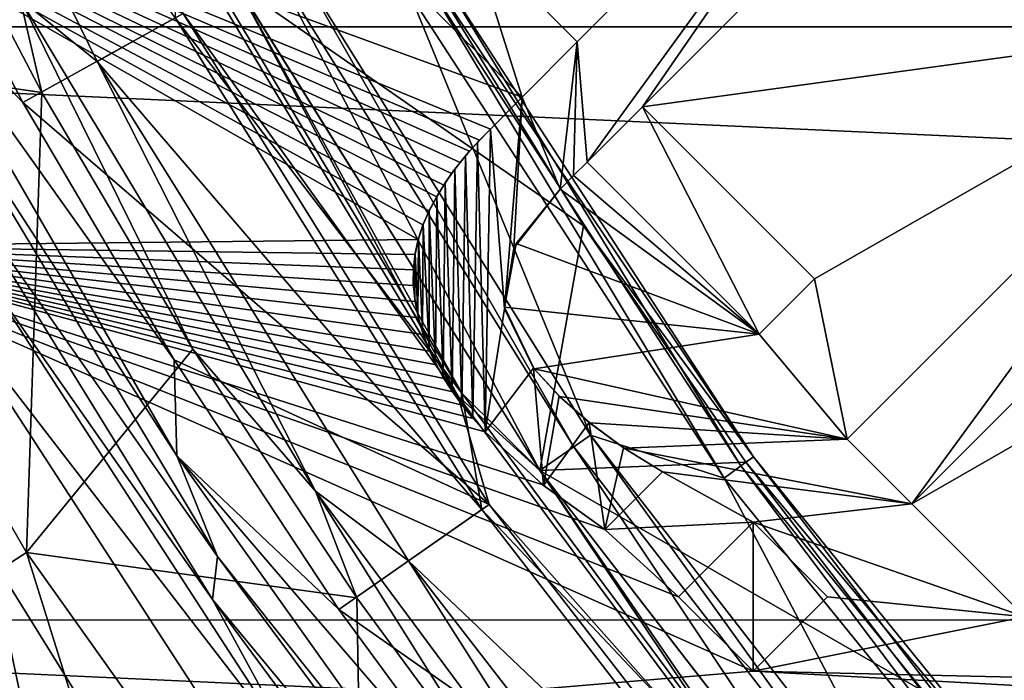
# Model space of a CAD drawing. Header units: millimetres. Extents: x -65 to 65, y -68 to 87.
# Tile 67 of 196: x -14.71 to -11.91, y -5.81 to -3.92. Entities that reach past the tile are written whole.
import ezdxf

# ---------------------------------------------------------------- set-up
doc = ezdxf.new("R2010")
doc.units = ezdxf.units.MM
doc.header["$LTSCALE"] = 65.185185
for name, color, linetype in [('118', 7, 'CONTINUOUS'), ('120', 7, 'CONTINUOUS'), ('122', 7, 'CONTINUOUS'), ('126', 7, 'CONTINUOUS'), ('128', 7, 'CONTINUOUS'), ('130', 7, 'CONTINUOUS'), ('132', 7, 'CONTINUOUS'), ('134', 7, 'CONTINUOUS'), ('136', 7, 'CONTINUOUS'), ('169', 7, 'CONTINUOUS'), ('230', 7, 'CONTINUOUS'), ('251', 7, 'CONTINUOUS'), ('339', 7, 'CONTINUOUS'), ('340', 7, 'CONTINUOUS'), ('342', 7, 'CONTINUOUS'), ('343', 7, 'CONTINUOUS'), ('345', 7, 'CONTINUOUS'), ('346', 7, 'CONTINUOUS'), ('347', 7, 'CONTINUOUS'), ('348', 7, 'CONTINUOUS'), ('349', 7, 'CONTINUOUS'), ('350', 7, 'CONTINUOUS'), ('351', 7, 'CONTINUOUS'), ('352', 7, 'CONTINUOUS'), ('353', 7, 'CONTINUOUS'), ('354', 7, 'CONTINUOUS'), ('355', 7, 'CONTINUOUS'), ('356', 7, 'CONTINUOUS'), ('357', 7, 'CONTINUOUS'), ('358', 7, 'CONTINUOUS'), ('359', 7, 'CONTINUOUS'), ('361', 7, 'CONTINUOUS'), ('362', 7, 'CONTINUOUS'), ('38', 7, 'CONTINUOUS'), ('40', 7, 'CONTINUOUS'), ('41', 7, 'CONTINUOUS'), ('44', 7, 'CONTINUOUS'), ('45', 7, 'CONTINUOUS'), ('46', 7, 'CONTINUOUS'), ('49', 7, 'CONTINUOUS'), ('50', 7, 'CONTINUOUS'), ('52', 7, 'CONTINUOUS')]:
    doc.layers.add(name, color=color, linetype=linetype)

msp = doc.modelspace()

# ---------------------------------------------------------------- linework, layer by layer
at = {"layer": '118', "linetype": 'CONTINUOUS'}
for points in [[(-14.1484, -5.4537, 89.2965), (-14.9075, -4.3702, 93.9035), (-15.0069, -4.0213, 89.2965), (-14.1484, -5.4537, 89.2965)], [(-14.1627, -5.5765, 93.9035), (-14.9075, -4.3702, 93.9035), (-14.1484, -5.4537, 89.2965), (-14.1627, -5.5765, 93.9035)], [(-13.1537, -6.7949, 89.2965), (-14.1627, -5.5765, 93.9035), (-14.1484, -5.4537, 89.2965), (-13.1537, -6.7949, 89.2965)], [(-13.32, -6.7177, 93.9035), (-14.1627, -5.5765, 93.9035), (-13.1537, -6.7949, 89.2965), (-13.32, -6.7177, 93.9035)]]:
    msp.add_3dface(points, dxfattribs=at)
at = {"layer": '120', "linetype": 'CONTINUOUS'}
for points in [[(-13.51, -3.8, 90.1536), (-12.6207, -5.1695, 90.1536), (-13.5332, -3.8134, 90.0536), (-13.51, -3.8, 90.1536)], [(-12.6207, -5.1695, 90.1536), (-13.1057, -4.511, 90.0536), (-13.5332, -3.8134, 90.0536), (-12.6207, -5.1695, 90.1536)], [(-12.6207, -5.1695, 90.1536), (-12.6423, -5.1852, 90.0536), (-13.1057, -4.511, 90.0536), (-12.6207, -5.1695, 90.1536)], [(-12.6207, -5.1695, 90.1536), (-11.5931, -6.4384, 90.1536), (-12.6423, -5.1852, 90.0536), (-12.6207, -5.1695, 90.1536)], [(-11.5931, -6.4384, 90.1536), (-12.1443, -5.8343, 90.0536), (-12.6423, -5.1852, 90.0536), (-11.5931, -6.4384, 90.1536)]]:
    msp.add_3dface(points, dxfattribs=at)
at = {"layer": '122', "linetype": 'CONTINUOUS'}
for points in [[(-13.5486, -3.8223, 94.6545), (-13.5993, -3.8515, 94.7925), (-12.7041, -5.2301, 94.7925), (-13.5486, -3.8223, 94.6545)], [(-12.6567, -5.1957, 94.6545), (-13.5486, -3.8223, 94.6545), (-12.7041, -5.2301, 94.7925), (-12.6567, -5.1957, 94.6545)], [(-12.6567, -5.1957, 94.6545), (-12.7041, -5.2301, 94.7925), (-11.6697, -6.5074, 94.7925), (-12.6567, -5.1957, 94.6545)], [(-11.6262, -6.4683, 94.6545), (-12.6567, -5.1957, 94.6545), (-11.6697, -6.5074, 94.7925), (-11.6262, -6.4683, 94.6545)]]:
    msp.add_3dface(points, dxfattribs=at)
at = {"layer": '126', "linetype": 'CONTINUOUS'}
for points in [[(-13.9396, -3.7371, 95.0322), (-13.9908, -3.7655, 95.1701), (-13.1334, -5.1411, 95.1701), (-13.9396, -3.7371, 95.0322)], [(-13.0853, -5.1076, 95.0322), (-13.9396, -3.7371, 95.0322), (-13.1334, -5.1411, 95.1701), (-13.0853, -5.1076, 95.0322)], [(-13.0853, -5.1076, 95.0322), (-13.1334, -5.1411, 95.1701), (-12.1412, -6.4229, 95.1701), (-13.0853, -5.1076, 95.0322)], [(-12.0968, -6.3847, 95.0322), (-13.0853, -5.1076, 95.0322), (-12.1412, -6.4229, 95.1701), (-12.0968, -6.3847, 95.0322)]]:
    msp.add_3dface(points, dxfattribs=at)
at = {"layer": '128', "linetype": 'CONTINUOUS'}
for points in [[(-14.2464, -3.9052, 89.1), (-14.2808, -3.6332, 89.1268), (-13.4638, -4.9962, 89.1268), (-14.2464, -3.9052, 89.1)], [(-14.2808, -3.6332, 89.1268), (-14.0941, -3.8229, 89.2), (-13.4638, -4.9962, 89.1268), (-14.2808, -3.6332, 89.1268)], [(-14.0941, -3.8229, 89.2), (-13.2304, -5.2086, 89.2), (-13.4638, -4.9962, 89.1268), (-14.0941, -3.8229, 89.2)], [(-13.374, -5.3054, 89.1), (-14.2464, -3.9052, 89.1), (-13.4638, -4.9962, 89.1268), (-13.374, -5.3054, 89.1)], [(-13.374, -5.3054, 89.1), (-13.4638, -4.9962, 89.1268), (-12.5172, -6.2726, 89.1268), (-13.374, -5.3054, 89.1)], [(-13.4638, -4.9962, 89.1268), (-13.2304, -5.2086, 89.2), (-12.5172, -6.2726, 89.1268), (-13.4638, -4.9962, 89.1268)], [(-13.2304, -5.2086, 89.2), (-12.2309, -6.4999, 89.2), (-12.5172, -6.2726, 89.1268), (-13.2304, -5.2086, 89.2)], [(-12.3633, -6.6116, 89.1), (-13.374, -5.3054, 89.1), (-12.5172, -6.2726, 89.1268), (-12.3633, -6.6116, 89.1)]]:
    msp.add_3dface(points, dxfattribs=at)
at = {"layer": '130', "linetype": 'CONTINUOUS'}
for points in [[(-14.2684, -3.6266, 102.0427), (-14.2691, -3.918, 102.1), (-13.4521, -4.9884, 102.0427), (-14.2684, -3.6266, 102.0427)], [(-14.0935, -3.8225, 101.9035), (-14.2684, -3.6266, 102.0427), (-13.4521, -4.9884, 102.0427), (-14.0935, -3.8225, 101.9035)], [(-13.2298, -5.2082, 101.9035), (-14.0935, -3.8225, 101.9035), (-13.4521, -4.9884, 102.0427), (-13.2298, -5.2082, 101.9035)], [(-14.2691, -3.918, 102.1), (-13.3953, -5.3203, 102.1), (-13.4521, -4.9884, 102.0427), (-14.2691, -3.918, 102.1)], [(-13.2298, -5.2082, 101.9035), (-13.4521, -4.9884, 102.0427), (-12.5063, -6.2637, 102.0427), (-13.2298, -5.2082, 101.9035)], [(-13.4521, -4.9884, 102.0427), (-13.3953, -5.3203, 102.1), (-12.5063, -6.2637, 102.0427), (-13.4521, -4.9884, 102.0427)], [(-12.2304, -6.4994, 101.9035), (-13.2298, -5.2082, 101.9035), (-12.5063, -6.2637, 102.0427), (-12.2304, -6.4994, 101.9035)], [(-13.3953, -5.3203, 102.1), (-12.383, -6.6286, 102.1), (-12.5063, -6.2637, 102.0427), (-13.3953, -5.3203, 102.1)]]:
    msp.add_3dface(points, dxfattribs=at)
at = {"layer": '132', "linetype": 'CONTINUOUS'}
for points in [[(-14.492, -4.042, 102.1), (-15.2315, -2.534, 102.1), (-14.7112, -3.8633, 102.069), (-14.492, -4.042, 102.1)], [(-15.0424, -3.3786, 101.9856), (-14.6494, -4.131, 101.9856), (-14.7112, -3.8633, 102.069), (-15.0424, -3.3786, 101.9856)], [(-14.492, -4.042, 102.1), (-14.7112, -3.8633, 102.069), (-13.8696, -5.2674, 102.069), (-14.492, -4.042, 102.1)], [(-14.6494, -4.131, 101.9856), (-14.2187, -4.8626, 101.9856), (-14.7112, -3.8633, 102.069), (-14.6494, -4.131, 101.9856)], [(-14.7112, -3.8633, 102.069), (-14.2187, -4.8626, 101.9856), (-13.8696, -5.2674, 102.069), (-14.7112, -3.8633, 102.069)], [(-13.6043, -5.4663, 102.1), (-14.492, -4.042, 102.1), (-13.8696, -5.2674, 102.069), (-13.6043, -5.4663, 102.1)], [(-14.2187, -4.8626, 101.9856), (-13.7516, -5.5714, 101.9856), (-13.8696, -5.2674, 102.069), (-14.2187, -4.8626, 101.9856)], [(-13.6043, -5.4663, 102.1), (-13.8696, -5.2674, 102.069), (-12.8945, -6.5822, 102.069), (-13.6043, -5.4663, 102.1)], [(-13.7516, -5.5714, 101.9856), (-13.2492, -6.2556, 101.9856), (-13.8696, -5.2674, 102.069), (-13.7516, -5.5714, 101.9856)], [(-13.8696, -5.2674, 102.069), (-13.2492, -6.2556, 101.9856), (-12.8945, -6.5822, 102.069), (-13.8696, -5.2674, 102.069)], [(-12.5771, -6.7939, 102.1), (-13.6043, -5.4663, 102.1), (-12.8945, -6.5822, 102.069), (-12.5771, -6.7939, 102.1)]]:
    msp.add_3dface(points, dxfattribs=at)
at = {"layer": '134', "linetype": 'CONTINUOUS'}
for points in [[(-15.0987, -3.4033, 89.1), (-14.7038, -4.1596, 89.1), (-15.0714, -3.7699, 89.1573), (-15.0987, -3.4033, 89.1)], [(-15.0069, -4.0213, 89.2965), (-15.0714, -3.7699, 89.1573), (-14.2646, -5.1673, 89.1573), (-15.0069, -4.0213, 89.2965)], [(-14.7038, -4.1596, 89.1), (-14.2722, -4.8931, 89.1), (-15.0714, -3.7699, 89.1573), (-14.7038, -4.1596, 89.1)], [(-15.0714, -3.7699, 89.1573), (-14.2722, -4.8931, 89.1), (-14.2646, -5.1673, 89.1573), (-15.0714, -3.7699, 89.1573)], [(-14.1484, -5.4537, 89.2965), (-15.0069, -4.0213, 89.2965), (-14.2646, -5.1673, 89.1573), (-14.1484, -5.4537, 89.2965)], [(-14.2722, -4.8931, 89.1), (-13.8032, -5.6048, 89.1), (-14.2646, -5.1673, 89.1573), (-14.2722, -4.8931, 89.1)], [(-14.1484, -5.4537, 89.2965), (-14.2646, -5.1673, 89.1573), (-13.3286, -6.4817, 89.1573), (-14.1484, -5.4537, 89.2965)], [(-13.8032, -5.6048, 89.1), (-13.2985, -6.2924, 89.1), (-14.2646, -5.1673, 89.1573), (-13.8032, -5.6048, 89.1)], [(-14.2646, -5.1673, 89.1573), (-13.2985, -6.2924, 89.1), (-13.3286, -6.4817, 89.1573), (-14.2646, -5.1673, 89.1573)], [(-13.1537, -6.7949, 89.2965), (-14.1484, -5.4537, 89.2965), (-13.3286, -6.4817, 89.1573), (-13.1537, -6.7949, 89.2965)]]:
    msp.add_3dface(points, dxfattribs=at)
at = {"layer": '136', "linetype": 'CONTINUOUS'}
for points in [[(-14.9075, -4.3702, 93.9035), (-14.1627, -5.5765, 93.9035), (-14.8376, -4.6131, 94.0427), (-14.9075, -4.3702, 93.9035)], [(-14.9566, -4.6871, 94.1), (-14.8376, -4.6131, 94.0427), (-13.9052, -6.0492, 94.0427), (-14.9566, -4.6871, 94.1)], [(-14.8376, -4.6131, 94.0427), (-14.1627, -5.5765, 93.9035), (-13.9052, -6.0492, 94.0427), (-14.8376, -4.6131, 94.0427)], [(-14.0156, -6.1356, 94.1), (-14.9566, -4.6871, 94.1), (-13.9052, -6.0492, 94.0427), (-14.0156, -6.1356, 94.1)], [(-14.1627, -5.5765, 93.9035), (-13.32, -6.7177, 93.9035), (-13.9052, -6.0492, 94.0427), (-14.1627, -5.5765, 93.9035)]]:
    msp.add_3dface(points, dxfattribs=at)
at = {"layer": '169', "linetype": 'CONTINUOUS'}
for points in [[(19.4936, -2.1804, 120.9), (-19.4907, -2.1896, 120.9), (18.8469, -3.9363, 120.9), (19.4936, -2.1804, 120.9)], [(-19.4907, -2.1896, 120.9), (-18.8434, -3.9447, 120.9), (18.8469, -3.9363, 120.9), (-19.4907, -2.1896, 120.9)], [(18.8469, -3.9363, 120.9), (-18.8434, -3.9447, 120.9), (18.0413, -5.6287, 120.9), (18.8469, -3.9363, 120.9)], [(-18.8434, -3.9447, 120.9), (-18.0373, -5.6362, 120.9), (18.0413, -5.6287, 120.9), (-18.8434, -3.9447, 120.9)], [(18.0413, -5.6287, 120.9), (-18.0373, -5.6362, 120.9), (17.0842, -7.2392, 120.9), (18.0413, -5.6287, 120.9)], [(-18.0373, -5.6362, 120.9), (-17.0799, -7.2458, 120.9), (17.0842, -7.2392, 120.9), (-18.0373, -5.6362, 120.9)]]:
    msp.add_3dface(points, dxfattribs=at)
at = {"layer": '230', "linetype": 'CONTINUOUS'}
for points in [[(-13.1234, -3.9859, 118.9), (-13.4259, -3.6835, 118.9), (-12.1138, -2.9763, 118.9), (-13.1234, -3.9859, 118.9)], [(-13.5831, -3.8407, 118.9), (-13.2799, -4.1439, 118.9), (-16.0628, -3.1284, 118.9), (-13.5831, -3.8407, 118.9)], [(-13.2799, -4.1439, 118.9), (-13.3709, -4.2349, 118.9), (-16.0628, -3.1284, 118.9), (-13.2799, -4.1439, 118.9)], [(-13.5634, -4.5084, 118.9), (-13.5767, -4.5501, 118.9), (-16.0628, -3.1284, 118.9), (-13.5634, -4.5084, 118.9)], [(-16.0628, -3.1284, 118.9), (-13.5767, -4.5501, 118.9), (-15.3429, -4.5689, 118.9), (-16.0628, -3.1284, 118.9)], [(-13.5456, -4.4677, 118.9), (-13.5634, -4.5084, 118.9), (-16.0628, -3.1284, 118.9), (-13.5456, -4.4677, 118.9)], [(-13.524, -4.4278, 118.9), (-13.5456, -4.4677, 118.9), (-16.0628, -3.1284, 118.9), (-13.524, -4.4278, 118.9)], [(-13.5037, -4.3948, 118.9), (-13.524, -4.4278, 118.9), (-16.0628, -3.1284, 118.9), (-13.5037, -4.3948, 118.9)], [(-13.4816, -4.3621, 118.9), (-13.5037, -4.3948, 118.9), (-16.0628, -3.1284, 118.9), (-13.4816, -4.3621, 118.9)], [(-13.4573, -4.3298, 118.9), (-13.4816, -4.3621, 118.9), (-16.0628, -3.1284, 118.9), (-13.4573, -4.3298, 118.9)], [(-13.4307, -4.2978, 118.9), (-13.4573, -4.3298, 118.9), (-16.0628, -3.1284, 118.9), (-13.4307, -4.2978, 118.9)], [(-13.402, -4.2662, 118.9), (-13.4307, -4.2978, 118.9), (-16.0628, -3.1284, 118.9), (-13.402, -4.2662, 118.9)], [(-13.3709, -4.2349, 118.9), (-13.402, -4.2662, 118.9), (-16.0628, -3.1284, 118.9), (-13.3709, -4.2349, 118.9)], [(-12.9376, -4.1717, 118.9), (-11.928, -3.1621, 118.9), (-11.1621, -3.928, 118.9), (-12.9376, -4.1717, 118.9)], [(-11.1621, -3.928, 118.9), (-11.928, -3.1621, 118.9), (-5.4354, -3.443, 118.9), (-11.1621, -3.928, 118.9)], [(-12.4471, -4.6622, 118.9), (-12.9376, -4.1717, 118.9), (-11.1621, -3.928, 118.9), (-12.4471, -4.6622, 118.9)], [(-12.3538, -5.1196, 118.9), (-12.4471, -4.6622, 118.9), (-11.1621, -3.928, 118.9), (-12.3538, -5.1196, 118.9)], [(-12.1695, -5.3039, 118.9), (-10.9778, -4.1123, 118.9), (-10.6557, -4.4341, 118.9), (-12.1695, -5.3039, 118.9)], [(-13.0948, -4.3289, 118.9), (-12.6043, -4.8194, 118.9), (-13.1336, -4.3676, 118.9), (-13.0948, -4.3289, 118.9)], [(-13.1336, -4.3676, 118.9), (-12.6043, -4.8194, 118.9), (-13.1723, -4.4064, 118.9), (-13.1336, -4.3676, 118.9)], [(-13.1723, -4.4064, 118.9), (-12.6043, -4.8194, 118.9), (-13.2978, -4.5617, 118.9), (-13.1723, -4.4064, 118.9)], [(-11.8473, -5.6258, 118.9), (-12.1695, -5.3039, 118.9), (-10.6557, -4.4341, 118.9), (-11.8473, -5.6258, 118.9)], [(-13.5767, -4.5501, 118.9), (-13.5854, -4.5929, 118.9), (-15.3429, -4.5689, 118.9), (-13.5767, -4.5501, 118.9)], [(-13.2217, -5.2499, 118.9), (-13.0443, -5.3767, 118.9), (-15.3429, -4.5689, 118.9), (-13.2217, -5.2499, 118.9)], [(-13.0443, -5.3767, 118.9), (-12.8344, -5.5686, 118.9), (-15.3429, -4.5689, 118.9), (-13.0443, -5.3767, 118.9)], [(-13.3861, -5.0981, 118.9), (-13.2217, -5.2499, 118.9), (-15.3429, -4.5689, 118.9), (-13.3861, -5.0981, 118.9)], [(-13.4199, -5.0605, 118.9), (-13.3861, -5.0981, 118.9), (-15.3429, -4.5689, 118.9), (-13.4199, -5.0605, 118.9)], [(-13.4507, -5.0227, 118.9), (-13.4199, -5.0605, 118.9), (-15.3429, -4.5689, 118.9), (-13.4507, -5.0227, 118.9)], [(-13.4784, -4.9847, 118.9), (-13.4507, -5.0227, 118.9), (-15.3429, -4.5689, 118.9), (-13.4784, -4.9847, 118.9)], [(-13.5031, -4.9463, 118.9), (-13.4784, -4.9847, 118.9), (-15.3429, -4.5689, 118.9), (-13.5031, -4.9463, 118.9)], [(-13.5248, -4.9077, 118.9), (-13.5031, -4.9463, 118.9), (-15.3429, -4.5689, 118.9), (-13.5248, -4.9077, 118.9)], [(-13.5436, -4.8684, 118.9), (-13.5248, -4.9077, 118.9), (-15.3429, -4.5689, 118.9), (-13.5436, -4.8684, 118.9)], [(-13.5621, -4.8207, 118.9), (-13.5436, -4.8684, 118.9), (-15.3429, -4.5689, 118.9), (-13.5621, -4.8207, 118.9)], [(-13.5762, -4.7732, 118.9), (-13.5621, -4.8207, 118.9), (-15.3429, -4.5689, 118.9), (-13.5762, -4.7732, 118.9)], [(-13.5856, -4.7268, 118.9), (-13.5762, -4.7732, 118.9), (-15.3429, -4.5689, 118.9), (-13.5856, -4.7268, 118.9)], [(-13.5901, -4.6814, 118.9), (-13.5856, -4.7268, 118.9), (-15.3429, -4.5689, 118.9), (-13.5901, -4.6814, 118.9)], [(-13.59, -4.6367, 118.9), (-13.5901, -4.6814, 118.9), (-15.3429, -4.5689, 118.9), (-13.59, -4.6367, 118.9)], [(-13.5854, -4.5929, 118.9), (-13.59, -4.6367, 118.9), (-15.3429, -4.5689, 118.9), (-13.5854, -4.5929, 118.9)], [(-12.8344, -5.5686, 118.9), (-12.6222, -5.7807, 118.9), (-15.3429, -4.5689, 118.9), (-12.8344, -5.5686, 118.9)], [(-15.3429, -4.5689, 118.9), (-12.6222, -5.7807, 118.9), (-14.4938, -5.9378, 118.9), (-15.3429, -4.5689, 118.9)], [(-13.2978, -4.5617, 118.9), (-12.6043, -4.8194, 118.9), (-13.3303, -4.7433, 118.9), (-13.2978, -4.5617, 118.9)], [(-12.6043, -4.8194, 118.9), (-12.4471, -4.6622, 118.9), (-12.3538, -5.1196, 118.9), (-12.6043, -4.8194, 118.9)], [(-13.3303, -4.7433, 118.9), (-12.6043, -4.8194, 118.9), (-13.2464, -4.9186, 118.9), (-13.3303, -4.7433, 118.9)], [(-13.2464, -4.9186, 118.9), (-12.6043, -4.8194, 118.9), (-12.3538, -5.1196, 118.9), (-13.2464, -4.9186, 118.9)], [(-13.1735, -4.9972, 118.9), (-13.2464, -4.9186, 118.9), (-12.3538, -5.1196, 118.9), (-13.1735, -4.9972, 118.9)], [(-13.0878, -5.073, 118.9), (-13.1735, -4.9972, 118.9), (-12.3538, -5.1196, 118.9), (-13.0878, -5.073, 118.9)], [(-12.9898, -5.1451, 118.9), (-13.0878, -5.073, 118.9), (-12.3538, -5.1196, 118.9), (-12.9898, -5.1451, 118.9)], [(-12.9898, -5.1451, 118.9), (-12.3538, -5.1196, 118.9), (-12.1695, -5.3039, 118.9), (-12.9898, -5.1451, 118.9)], [(-12.8803, -5.2127, 118.9), (-12.9898, -5.1451, 118.9), (-12.1695, -5.3039, 118.9), (-12.8803, -5.2127, 118.9)], [(-13.0443, -5.3767, 118.9), (-12.8803, -5.2127, 118.9), (-12.6222, -5.3564, 118.9), (-13.0443, -5.3767, 118.9)], [(-12.6222, -5.3564, 118.9), (-12.8803, -5.2127, 118.9), (-12.1695, -5.3039, 118.9), (-12.6222, -5.3564, 118.9)], [(-12.6222, -5.3564, 118.9), (-12.1695, -5.3039, 118.9), (-11.8473, -5.6258, 118.9), (-12.6222, -5.3564, 118.9)], [(-12.8344, -5.5686, 118.9), (-13.0443, -5.3767, 118.9), (-12.6222, -5.3564, 118.9), (-12.8344, -5.5686, 118.9)], [(-12.4101, -5.5686, 118.9), (-12.6222, -5.3564, 118.9), (-11.8473, -5.6258, 118.9), (-12.4101, -5.5686, 118.9)], [(-12.6222, -5.7807, 118.9), (-12.4101, -5.5686, 118.9), (-11.8473, -5.6258, 118.9), (-12.6222, -5.7807, 118.9)], [(-12.6222, -5.7807, 118.9), (-11.8473, -5.6258, 118.9), (-11.6698, -5.8033, 118.9), (-12.6222, -5.7807, 118.9)], [(-12.6222, -5.7807, 118.9), (-11.4719, -5.8439, 118.9), (-14.4938, -5.9378, 118.9), (-12.6222, -5.7807, 118.9)], [(-11.4719, -5.8439, 118.9), (-12.6222, -5.7807, 118.9), (-11.6698, -5.8033, 118.9), (-11.4719, -5.8439, 118.9)]]:
    msp.add_3dface(points, dxfattribs=at)
at = {"layer": '251', "linetype": 'CONTINUOUS'}
for points in [[(-15.3429, -4.5689, 118.9), (-14.4938, -5.9378, 118.9), (-15.1066, -5.694, 118.8267), (-15.3429, -4.5689, 118.9)], [(-15.1066, -5.694, 118.8267), (-14.2187, -6.955, 118.8267), (-15.3773, -5.8677, 118.6166), (-15.1066, -5.694, 118.8267)], [(-15.1066, -5.694, 118.8267), (-14.4938, -5.9378, 118.9), (-14.2187, -6.955, 118.8267), (-15.1066, -5.694, 118.8267)]]:
    msp.add_3dface(points, dxfattribs=at)
at = {"layer": '339', "color": 7, "linetype": 'CONTINUOUS', "true_color": 0x303b4f}
for points in [[(-12.1138, -2.9763, 118.4), (-13.0948, -4.3289, 118.4), (-13.1234, -3.9859, 118.4), (-12.1138, -2.9763, 118.4)], [(-12.9376, -4.1717, 118.4), (-13.0948, -4.3289, 118.4), (-12.1138, -2.9763, 118.4), (-12.9376, -4.1717, 118.4)], [(-11.928, -3.1621, 118.4), (-12.9376, -4.1717, 118.4), (-12.1138, -2.9763, 118.4), (-11.928, -3.1621, 118.4)], [(-13.4259, -3.6835, 118.4), (-13.2799, -4.1439, 118.4), (-13.5831, -3.8407, 118.4), (-13.4259, -3.6835, 118.4)], [(-13.1234, -3.9859, 118.4), (-13.2799, -4.1439, 118.4), (-13.4259, -3.6835, 118.4), (-13.1234, -3.9859, 118.4)], [(-12.1695, -5.3039, 118.4), (-12.3538, -5.1196, 118.4), (-11.1621, -3.928, 118.4), (-12.1695, -5.3039, 118.4)], [(-10.9778, -4.1123, 118.4), (-12.1695, -5.3039, 118.4), (-11.1621, -3.928, 118.4), (-10.9778, -4.1123, 118.4)], [(-13.1723, -4.4064, 118.4), (-13.2799, -4.1439, 118.4), (-13.1234, -3.9859, 118.4), (-13.1723, -4.4064, 118.4)], [(-13.1336, -4.3677, 118.4), (-13.1723, -4.4064, 118.4), (-13.1234, -3.9859, 118.4), (-13.1336, -4.3677, 118.4)], [(-13.0948, -4.3289, 118.4), (-13.1336, -4.3677, 118.4), (-13.1234, -3.9859, 118.4), (-13.0948, -4.3289, 118.4)], [(-13.3709, -4.2349, 118.4), (-13.2799, -4.1439, 118.4), (-13.3302, -4.7472, 118.4), (-13.3709, -4.2349, 118.4)], [(-13.3302, -4.7472, 118.4), (-13.2799, -4.1439, 118.4), (-13.3042, -4.5743, 118.4), (-13.3302, -4.7472, 118.4)], [(-13.3042, -4.5743, 118.4), (-13.2799, -4.1439, 118.4), (-13.1723, -4.4064, 118.4), (-13.3042, -4.5743, 118.4)], [(-12.6043, -4.8194, 118.4), (-13.0948, -4.3289, 118.4), (-12.9376, -4.1717, 118.4), (-12.6043, -4.8194, 118.4)], [(-12.4471, -4.6622, 118.4), (-12.6043, -4.8194, 118.4), (-12.9376, -4.1717, 118.4), (-12.4471, -4.6622, 118.4)], [(-13.408, -4.2728, 118.4), (-13.3709, -4.2349, 118.4), (-13.3861, -5.0981, 118.4), (-13.408, -4.2728, 118.4)], [(-13.3861, -5.0981, 118.4), (-13.3709, -4.2349, 118.4), (-13.3302, -4.7472, 118.4), (-13.3861, -5.0981, 118.4)], [(-13.4418, -4.311, 118.4), (-13.408, -4.2728, 118.4), (-13.4206, -5.0597, 118.4), (-13.4418, -4.311, 118.4)], [(-13.4206, -5.0597, 118.4), (-13.408, -4.2728, 118.4), (-13.3861, -5.0981, 118.4), (-13.4206, -5.0597, 118.4)], [(-13.4723, -4.3495, 118.4), (-13.4418, -4.311, 118.4), (-13.4519, -5.021, 118.4), (-13.4723, -4.3495, 118.4)], [(-13.4519, -5.021, 118.4), (-13.4418, -4.311, 118.4), (-13.4206, -5.0597, 118.4), (-13.4519, -5.021, 118.4)], [(-13.4996, -4.3884, 118.4), (-13.4723, -4.3495, 118.4), (-13.4801, -4.9821, 118.4), (-13.4996, -4.3884, 118.4)], [(-13.4801, -4.9821, 118.4), (-13.4723, -4.3495, 118.4), (-13.4519, -5.021, 118.4), (-13.4801, -4.9821, 118.4)], [(-13.5239, -4.4275, 118.4), (-13.4996, -4.3884, 118.4), (-13.5051, -4.943, 118.4), (-13.5239, -4.4275, 118.4)], [(-13.5051, -4.943, 118.4), (-13.4996, -4.3884, 118.4), (-13.4801, -4.9821, 118.4), (-13.5051, -4.943, 118.4)], [(-13.5451, -4.4668, 118.4), (-13.5239, -4.4275, 118.4), (-13.5269, -4.9036, 118.4), (-13.5451, -4.4668, 118.4)], [(-13.5269, -4.9036, 118.4), (-13.5239, -4.4275, 118.4), (-13.5051, -4.943, 118.4), (-13.5269, -4.9036, 118.4)], [(-13.5627, -4.5067, 118.4), (-13.5451, -4.4668, 118.4), (-13.5457, -4.8633, 118.4), (-13.5627, -4.5067, 118.4)], [(-13.5457, -4.8633, 118.4), (-13.5451, -4.4668, 118.4), (-13.5269, -4.9036, 118.4), (-13.5457, -4.8633, 118.4)], [(-13.576, -4.5475, 118.4), (-13.5627, -4.5067, 118.4), (-13.564, -4.8144, 118.4), (-13.576, -4.5475, 118.4)], [(-13.564, -4.8144, 118.4), (-13.5627, -4.5067, 118.4), (-13.5457, -4.8633, 118.4), (-13.564, -4.8144, 118.4)], [(-13.585, -4.589, 118.4), (-13.576, -4.5475, 118.4), (-13.5777, -4.7659, 118.4), (-13.585, -4.589, 118.4)], [(-13.5777, -4.7659, 118.4), (-13.576, -4.5475, 118.4), (-13.564, -4.8144, 118.4), (-13.5777, -4.7659, 118.4)], [(-13.5901, -4.6312, 118.4), (-13.585, -4.589, 118.4), (-13.5867, -4.7191, 118.4), (-13.5901, -4.6312, 118.4)], [(-13.5867, -4.7191, 118.4), (-13.585, -4.589, 118.4), (-13.5777, -4.7659, 118.4), (-13.5867, -4.7191, 118.4)], [(-13.5908, -4.6744, 118.4), (-13.5901, -4.6312, 118.4), (-13.5867, -4.7191, 118.4), (-13.5908, -4.6744, 118.4)], [(-13.2477, -4.9168, 118.4), (-13.3861, -5.0981, 118.4), (-13.3302, -4.7472, 118.4), (-13.2477, -4.9168, 118.4)], [(-13.2198, -5.2514, 118.4), (-13.3861, -5.0981, 118.4), (-13.2477, -4.9168, 118.4), (-13.2198, -5.2514, 118.4)], [(-13.175, -4.9957, 118.4), (-13.2198, -5.2514, 118.4), (-13.2477, -4.9168, 118.4), (-13.175, -4.9957, 118.4)], [(-13.0896, -5.0716, 118.4), (-13.2198, -5.2514, 118.4), (-13.175, -4.9957, 118.4), (-13.0896, -5.0716, 118.4)], [(-13.0443, -5.3767, 118.4), (-13.2198, -5.2514, 118.4), (-13.0896, -5.0716, 118.4), (-13.0443, -5.3767, 118.4)], [(-12.9913, -5.1441, 118.4), (-13.0443, -5.3767, 118.4), (-13.0896, -5.0716, 118.4), (-12.9913, -5.1441, 118.4)], [(-12.8803, -5.2127, 118.4), (-13.0443, -5.3767, 118.4), (-12.9913, -5.1441, 118.4), (-12.8803, -5.2127, 118.4)], [(-12.6222, -5.3564, 118.4), (-12.6222, -5.7807, 118.4), (-12.8344, -5.5686, 118.4), (-12.6222, -5.3564, 118.4)], [(-12.4101, -5.5686, 118.4), (-12.6222, -5.7807, 118.4), (-12.6222, -5.3564, 118.4), (-12.4101, -5.5686, 118.4)]]:
    msp.add_3dface(points, dxfattribs=at)
at = {"layer": '340', "linetype": 'CONTINUOUS'}
for points in [[(-13.2799, -4.1439, 118.9), (-13.5831, -3.8407, 118.9), (-13.5831, -3.8407, 118.4), (-13.2799, -4.1439, 118.9)], [(-13.2799, -4.1439, 118.4), (-13.2799, -4.1439, 118.9), (-13.5831, -3.8407, 118.4), (-13.2799, -4.1439, 118.4)]]:
    msp.add_3dface(points, dxfattribs=at)
at = {"layer": '342', "linetype": 'CONTINUOUS'}
for points in [[(-13.4259, -3.6835, 118.9), (-13.1234, -3.9859, 118.9), (-13.1234, -3.9859, 118.4), (-13.4259, -3.6835, 118.9)], [(-13.4259, -3.6835, 118.9), (-13.1234, -3.9859, 118.4), (-13.4259, -3.6835, 118.4), (-13.4259, -3.6835, 118.9)]]:
    msp.add_3dface(points, dxfattribs=at)
at = {"layer": '343', "linetype": 'CONTINUOUS'}
for points in [[(-13.1234, -3.9859, 118.9), (-12.1138, -2.9763, 118.9), (-13.1234, -3.9859, 118.4), (-13.1234, -3.9859, 118.9)], [(-12.1138, -2.9763, 118.9), (-12.1138, -2.9763, 118.4), (-13.1234, -3.9859, 118.4), (-12.1138, -2.9763, 118.9)]]:
    msp.add_3dface(points, dxfattribs=at)
at = {"layer": '345', "linetype": 'CONTINUOUS'}
for points in [[(-11.928, -3.1621, 118.9), (-12.9376, -4.1717, 118.9), (-11.928, -3.1621, 118.4), (-11.928, -3.1621, 118.9)], [(-12.9376, -4.1717, 118.9), (-12.9376, -4.1717, 118.4), (-11.928, -3.1621, 118.4), (-12.9376, -4.1717, 118.9)]]:
    msp.add_3dface(points, dxfattribs=at)
at = {"layer": '346', "linetype": 'CONTINUOUS'}
for points in [[(-12.9376, -4.1717, 118.9), (-12.4471, -4.6622, 118.9), (-12.9376, -4.1717, 118.4), (-12.9376, -4.1717, 118.9)], [(-12.4471, -4.6622, 118.9), (-12.4471, -4.6622, 118.4), (-12.9376, -4.1717, 118.4), (-12.4471, -4.6622, 118.9)]]:
    msp.add_3dface(points, dxfattribs=at)
at = {"layer": '347', "linetype": 'CONTINUOUS'}
for points in [[(-12.4471, -4.6622, 118.9), (-12.6043, -4.8194, 118.9), (-12.4471, -4.6622, 118.4), (-12.4471, -4.6622, 118.9)], [(-12.6043, -4.8194, 118.9), (-12.6043, -4.8194, 118.4), (-12.4471, -4.6622, 118.4), (-12.6043, -4.8194, 118.9)]]:
    msp.add_3dface(points, dxfattribs=at)
at = {"layer": '348', "linetype": 'CONTINUOUS'}
for points in [[(-12.6043, -4.8194, 118.9), (-13.0948, -4.3289, 118.9), (-12.6043, -4.8194, 118.4), (-12.6043, -4.8194, 118.9)], [(-13.0948, -4.3289, 118.9), (-13.0948, -4.3289, 118.4), (-12.6043, -4.8194, 118.4), (-13.0948, -4.3289, 118.9)]]:
    msp.add_3dface(points, dxfattribs=at)
at = {"layer": '349', "linetype": 'CONTINUOUS'}
for points in [[(-13.0948, -4.3289, 118.9), (-13.1336, -4.3676, 118.9), (-13.0948, -4.3289, 118.4), (-13.0948, -4.3289, 118.9)], [(-13.1336, -4.3676, 118.9), (-13.1336, -4.3677, 118.4), (-13.0948, -4.3289, 118.4), (-13.1336, -4.3676, 118.9)], [(-13.1336, -4.3676, 118.9), (-13.1723, -4.4064, 118.9), (-13.1336, -4.3677, 118.4), (-13.1336, -4.3676, 118.9)], [(-13.1723, -4.4064, 118.9), (-13.1723, -4.4064, 118.4), (-13.1336, -4.3677, 118.4), (-13.1723, -4.4064, 118.9)]]:
    msp.add_3dface(points, dxfattribs=at)
at = {"layer": '350', "linetype": 'CONTINUOUS'}
for points in [[(-13.2978, -4.5617, 118.9), (-13.3042, -4.5743, 118.4), (-13.1723, -4.4064, 118.4), (-13.2978, -4.5617, 118.9)], [(-13.1723, -4.4064, 118.9), (-13.2978, -4.5617, 118.9), (-13.1723, -4.4064, 118.4), (-13.1723, -4.4064, 118.9)], [(-13.2978, -4.5617, 118.9), (-13.3303, -4.7433, 118.9), (-13.3042, -4.5743, 118.4), (-13.2978, -4.5617, 118.9)], [(-13.3303, -4.7433, 118.9), (-13.3302, -4.7472, 118.4), (-13.3042, -4.5743, 118.4), (-13.3303, -4.7433, 118.9)], [(-13.3303, -4.7433, 118.9), (-13.2464, -4.9186, 118.9), (-13.3302, -4.7472, 118.4), (-13.3303, -4.7433, 118.9)], [(-13.2464, -4.9186, 118.9), (-13.2477, -4.9168, 118.4), (-13.3302, -4.7472, 118.4), (-13.2464, -4.9186, 118.9)], [(-13.2464, -4.9186, 118.9), (-13.175, -4.9957, 118.4), (-13.2477, -4.9168, 118.4), (-13.2464, -4.9186, 118.9)], [(-13.2464, -4.9186, 118.9), (-13.1735, -4.9972, 118.9), (-13.175, -4.9957, 118.4), (-13.2464, -4.9186, 118.9)], [(-13.1735, -4.9972, 118.9), (-13.0896, -5.0716, 118.4), (-13.175, -4.9957, 118.4), (-13.1735, -4.9972, 118.9)], [(-13.1735, -4.9972, 118.9), (-13.0878, -5.073, 118.9), (-13.0896, -5.0716, 118.4), (-13.1735, -4.9972, 118.9)], [(-13.0878, -5.073, 118.9), (-12.9913, -5.1441, 118.4), (-13.0896, -5.0716, 118.4), (-13.0878, -5.073, 118.9)], [(-13.0878, -5.073, 118.9), (-12.9898, -5.1451, 118.9), (-12.9913, -5.1441, 118.4), (-13.0878, -5.073, 118.9)], [(-12.9898, -5.1451, 118.9), (-12.8803, -5.2127, 118.9), (-12.9913, -5.1441, 118.4), (-12.9898, -5.1451, 118.9)], [(-12.8803, -5.2127, 118.9), (-12.8803, -5.2127, 118.4), (-12.9913, -5.1441, 118.4), (-12.8803, -5.2127, 118.9)]]:
    msp.add_3dface(points, dxfattribs=at)
at = {"layer": '351', "linetype": 'CONTINUOUS'}
for points in [[(-12.8803, -5.2127, 118.9), (-13.0443, -5.3767, 118.9), (-12.8803, -5.2127, 118.4), (-12.8803, -5.2127, 118.9)], [(-13.0443, -5.3767, 118.9), (-13.0443, -5.3767, 118.4), (-12.8803, -5.2127, 118.4), (-13.0443, -5.3767, 118.9)]]:
    msp.add_3dface(points, dxfattribs=at)
at = {"layer": '352', "linetype": 'CONTINUOUS'}
for points in [[(-13.2217, -5.2499, 118.9), (-13.3861, -5.0981, 118.9), (-13.2198, -5.2514, 118.4), (-13.2217, -5.2499, 118.9)], [(-13.3861, -5.0981, 118.9), (-13.3861, -5.0981, 118.4), (-13.2198, -5.2514, 118.4), (-13.3861, -5.0981, 118.9)], [(-13.0443, -5.3767, 118.9), (-13.2217, -5.2499, 118.9), (-13.0443, -5.3767, 118.4), (-13.0443, -5.3767, 118.9)], [(-13.2217, -5.2499, 118.9), (-13.2198, -5.2514, 118.4), (-13.0443, -5.3767, 118.4), (-13.2217, -5.2499, 118.9)]]:
    msp.add_3dface(points, dxfattribs=at)
at = {"layer": '353', "linetype": 'CONTINUOUS'}
for points in [[(-13.402, -4.2662, 118.9), (-13.3709, -4.2349, 118.9), (-13.408, -4.2728, 118.4), (-13.402, -4.2662, 118.9)], [(-13.3709, -4.2349, 118.9), (-13.3709, -4.2349, 118.4), (-13.408, -4.2728, 118.4), (-13.3709, -4.2349, 118.9)], [(-13.4307, -4.2978, 118.9), (-13.408, -4.2728, 118.4), (-13.4418, -4.311, 118.4), (-13.4307, -4.2978, 118.9)], [(-13.4307, -4.2978, 118.9), (-13.402, -4.2662, 118.9), (-13.408, -4.2728, 118.4), (-13.4307, -4.2978, 118.9)], [(-13.4573, -4.3298, 118.9), (-13.4418, -4.311, 118.4), (-13.4723, -4.3495, 118.4), (-13.4573, -4.3298, 118.9)], [(-13.4573, -4.3298, 118.9), (-13.4307, -4.2978, 118.9), (-13.4418, -4.311, 118.4), (-13.4573, -4.3298, 118.9)], [(-13.4816, -4.3621, 118.9), (-13.4723, -4.3495, 118.4), (-13.4996, -4.3884, 118.4), (-13.4816, -4.3621, 118.9)], [(-13.4816, -4.3621, 118.9), (-13.4573, -4.3298, 118.9), (-13.4723, -4.3495, 118.4), (-13.4816, -4.3621, 118.9)], [(-13.5037, -4.3948, 118.9), (-13.4816, -4.3621, 118.9), (-13.4996, -4.3884, 118.4), (-13.5037, -4.3948, 118.9)], [(-13.524, -4.4278, 118.9), (-13.5037, -4.3948, 118.9), (-13.5239, -4.4275, 118.4), (-13.524, -4.4278, 118.9)], [(-13.5037, -4.3948, 118.9), (-13.4996, -4.3884, 118.4), (-13.5239, -4.4275, 118.4), (-13.5037, -4.3948, 118.9)], [(-13.5456, -4.4677, 118.9), (-13.524, -4.4278, 118.9), (-13.5451, -4.4668, 118.4), (-13.5456, -4.4677, 118.9)], [(-13.524, -4.4278, 118.9), (-13.5239, -4.4275, 118.4), (-13.5451, -4.4668, 118.4), (-13.524, -4.4278, 118.9)], [(-13.5634, -4.5084, 118.9), (-13.5456, -4.4677, 118.9), (-13.5627, -4.5067, 118.4), (-13.5634, -4.5084, 118.9)], [(-13.5456, -4.4677, 118.9), (-13.5451, -4.4668, 118.4), (-13.5627, -4.5067, 118.4), (-13.5456, -4.4677, 118.9)], [(-13.5767, -4.5501, 118.9), (-13.5634, -4.5084, 118.9), (-13.576, -4.5475, 118.4), (-13.5767, -4.5501, 118.9)], [(-13.5634, -4.5084, 118.9), (-13.5627, -4.5067, 118.4), (-13.576, -4.5475, 118.4), (-13.5634, -4.5084, 118.9)], [(-13.5854, -4.5929, 118.9), (-13.5767, -4.5501, 118.9), (-13.585, -4.589, 118.4), (-13.5854, -4.5929, 118.9)], [(-13.5767, -4.5501, 118.9), (-13.576, -4.5475, 118.4), (-13.585, -4.589, 118.4), (-13.5767, -4.5501, 118.9)], [(-13.5854, -4.5929, 118.9), (-13.585, -4.589, 118.4), (-13.5901, -4.6312, 118.4), (-13.5854, -4.5929, 118.9)], [(-13.59, -4.6367, 118.9), (-13.5854, -4.5929, 118.9), (-13.5901, -4.6312, 118.4), (-13.59, -4.6367, 118.9)], [(-13.59, -4.6367, 118.9), (-13.5901, -4.6312, 118.4), (-13.5908, -4.6744, 118.4), (-13.59, -4.6367, 118.9)], [(-13.5901, -4.6814, 118.9), (-13.59, -4.6367, 118.9), (-13.5908, -4.6744, 118.4), (-13.5901, -4.6814, 118.9)], [(-13.5901, -4.6814, 118.9), (-13.5908, -4.6744, 118.4), (-13.5867, -4.7191, 118.4), (-13.5901, -4.6814, 118.9)], [(-13.5856, -4.7268, 118.9), (-13.5901, -4.6814, 118.9), (-13.5867, -4.7191, 118.4), (-13.5856, -4.7268, 118.9)], [(-13.5856, -4.7268, 118.9), (-13.5867, -4.7191, 118.4), (-13.5777, -4.7659, 118.4), (-13.5856, -4.7268, 118.9)], [(-13.5762, -4.7732, 118.9), (-13.5856, -4.7268, 118.9), (-13.5777, -4.7659, 118.4), (-13.5762, -4.7732, 118.9)], [(-13.5762, -4.7732, 118.9), (-13.5777, -4.7659, 118.4), (-13.564, -4.8144, 118.4), (-13.5762, -4.7732, 118.9)], [(-13.5621, -4.8207, 118.9), (-13.5762, -4.7732, 118.9), (-13.564, -4.8144, 118.4), (-13.5621, -4.8207, 118.9)], [(-13.5621, -4.8207, 118.9), (-13.564, -4.8144, 118.4), (-13.5457, -4.8633, 118.4), (-13.5621, -4.8207, 118.9)], [(-13.5436, -4.8684, 118.9), (-13.5621, -4.8207, 118.9), (-13.5457, -4.8633, 118.4), (-13.5436, -4.8684, 118.9)], [(-13.5436, -4.8684, 118.9), (-13.5457, -4.8633, 118.4), (-13.5269, -4.9036, 118.4), (-13.5436, -4.8684, 118.9)], [(-13.5248, -4.9077, 118.9), (-13.5436, -4.8684, 118.9), (-13.5269, -4.9036, 118.4), (-13.5248, -4.9077, 118.9)], [(-13.5248, -4.9077, 118.9), (-13.5269, -4.9036, 118.4), (-13.5051, -4.943, 118.4), (-13.5248, -4.9077, 118.9)], [(-13.5031, -4.9463, 118.9), (-13.5248, -4.9077, 118.9), (-13.5051, -4.943, 118.4), (-13.5031, -4.9463, 118.9)], [(-13.5031, -4.9463, 118.9), (-13.5051, -4.943, 118.4), (-13.4801, -4.9821, 118.4), (-13.5031, -4.9463, 118.9)], [(-13.4784, -4.9847, 118.9), (-13.5031, -4.9463, 118.9), (-13.4801, -4.9821, 118.4), (-13.4784, -4.9847, 118.9)], [(-13.4784, -4.9847, 118.9), (-13.4801, -4.9821, 118.4), (-13.4519, -5.021, 118.4), (-13.4784, -4.9847, 118.9)], [(-13.4507, -5.0227, 118.9), (-13.4784, -4.9847, 118.9), (-13.4519, -5.021, 118.4), (-13.4507, -5.0227, 118.9)], [(-13.4507, -5.0227, 118.9), (-13.4519, -5.021, 118.4), (-13.4206, -5.0597, 118.4), (-13.4507, -5.0227, 118.9)], [(-13.4199, -5.0605, 118.9), (-13.4507, -5.0227, 118.9), (-13.4206, -5.0597, 118.4), (-13.4199, -5.0605, 118.9)], [(-13.4199, -5.0605, 118.9), (-13.4206, -5.0597, 118.4), (-13.3861, -5.0981, 118.4), (-13.4199, -5.0605, 118.9)], [(-13.3861, -5.0981, 118.9), (-13.4199, -5.0605, 118.9), (-13.3861, -5.0981, 118.4), (-13.3861, -5.0981, 118.9)]]:
    msp.add_3dface(points, dxfattribs=at)
at = {"layer": '354', "linetype": 'CONTINUOUS'}
for points in [[(-13.3709, -4.2349, 118.9), (-13.2799, -4.1439, 118.9), (-13.3709, -4.2349, 118.4), (-13.3709, -4.2349, 118.9)], [(-13.2799, -4.1439, 118.9), (-13.2799, -4.1439, 118.4), (-13.3709, -4.2349, 118.4), (-13.2799, -4.1439, 118.9)]]:
    msp.add_3dface(points, dxfattribs=at)
at = {"layer": '355', "linetype": 'CONTINUOUS'}
for points in [[(-12.6222, -5.7807, 118.9), (-12.8344, -5.5686, 118.9), (-12.6222, -5.7807, 118.4), (-12.6222, -5.7807, 118.9)], [(-12.6222, -5.7807, 118.4), (-12.8344, -5.5686, 118.9), (-12.8344, -5.5686, 118.4), (-12.6222, -5.7807, 118.4)]]:
    msp.add_3dface(points, dxfattribs=at)
at = {"layer": '356', "linetype": 'CONTINUOUS'}
for points in [[(-12.8344, -5.5686, 118.9), (-12.6222, -5.3564, 118.9), (-12.8344, -5.5686, 118.4), (-12.8344, -5.5686, 118.9)], [(-12.6222, -5.3564, 118.9), (-12.6222, -5.3564, 118.4), (-12.8344, -5.5686, 118.4), (-12.6222, -5.3564, 118.9)]]:
    msp.add_3dface(points, dxfattribs=at)
at = {"layer": '357', "linetype": 'CONTINUOUS'}
for points in [[(-12.6222, -5.3564, 118.9), (-12.4101, -5.5686, 118.9), (-12.6222, -5.3564, 118.4), (-12.6222, -5.3564, 118.9)], [(-12.4101, -5.5686, 118.9), (-12.4101, -5.5686, 118.4), (-12.6222, -5.3564, 118.4), (-12.4101, -5.5686, 118.9)]]:
    msp.add_3dface(points, dxfattribs=at)
at = {"layer": '358', "linetype": 'CONTINUOUS'}
for points in [[(-12.4101, -5.5686, 118.9), (-12.6222, -5.7807, 118.9), (-12.4101, -5.5686, 118.4), (-12.4101, -5.5686, 118.9)], [(-12.6222, -5.7807, 118.9), (-12.6222, -5.7807, 118.4), (-12.4101, -5.5686, 118.4), (-12.6222, -5.7807, 118.9)]]:
    msp.add_3dface(points, dxfattribs=at)
at = {"layer": '359', "linetype": 'CONTINUOUS'}
for points in [[(-12.3538, -5.1196, 118.9), (-11.1621, -3.928, 118.9), (-12.3538, -5.1196, 118.4), (-12.3538, -5.1196, 118.9)], [(-12.3538, -5.1196, 118.4), (-11.1621, -3.928, 118.9), (-11.1621, -3.928, 118.4), (-12.3538, -5.1196, 118.4)]]:
    msp.add_3dface(points, dxfattribs=at)
at = {"layer": '361', "linetype": 'CONTINUOUS'}
for points in [[(-10.9778, -4.1123, 118.9), (-12.1695, -5.3039, 118.9), (-10.9778, -4.1123, 118.4), (-10.9778, -4.1123, 118.9)], [(-12.1695, -5.3039, 118.9), (-12.1695, -5.3039, 118.4), (-10.9778, -4.1123, 118.4), (-12.1695, -5.3039, 118.9)]]:
    msp.add_3dface(points, dxfattribs=at)
at = {"layer": '362', "linetype": 'CONTINUOUS'}
for points in [[(-12.1695, -5.3039, 118.9), (-12.3538, -5.1196, 118.9), (-12.1695, -5.3039, 118.4), (-12.1695, -5.3039, 118.9)], [(-12.3538, -5.1196, 118.9), (-12.3538, -5.1196, 118.4), (-12.1695, -5.3039, 118.4), (-12.3538, -5.1196, 118.9)]]:
    msp.add_3dface(points, dxfattribs=at)
at = {"layer": '38', "linetype": 'CONTINUOUS'}
for points in [[(-13.51, -3.8, 92.1), (-12.6207, -5.1694, 92.1), (-13.51, -3.8, 90.1536), (-13.51, -3.8, 92.1)], [(-13.51, -3.8, 90.1536), (-12.6207, -5.1694, 92.1), (-12.6207, -5.1695, 90.1536), (-13.51, -3.8, 90.1536)], [(-12.6207, -5.1694, 92.1), (-11.5931, -6.4384, 92.1), (-12.6207, -5.1695, 90.1536), (-12.6207, -5.1694, 92.1)], [(-12.6207, -5.1695, 90.1536), (-11.5931, -6.4384, 92.1), (-11.5931, -6.4384, 90.1536), (-12.6207, -5.1695, 90.1536)]]:
    msp.add_3dface(points, dxfattribs=at)
at = {"layer": '40', "linetype": 'CONTINUOUS'}
for points in [[(-15.0987, -3.4033, 89.1), (-14.2464, -3.9052, 89.1), (-14.7038, -4.1596, 89.1), (-15.0987, -3.4033, 89.1)], [(-14.2464, -3.9052, 89.1), (-13.374, -5.3054, 89.1), (-14.7038, -4.1596, 89.1), (-14.2464, -3.9052, 89.1)], [(-14.7038, -4.1596, 89.1), (-13.374, -5.3054, 89.1), (-14.2722, -4.8931, 89.1), (-14.7038, -4.1596, 89.1)], [(-14.2722, -4.8931, 89.1), (-13.374, -5.3054, 89.1), (-13.8032, -5.6048, 89.1), (-14.2722, -4.8931, 89.1)], [(-13.374, -5.3054, 89.1), (-12.3633, -6.6116, 89.1), (-13.8032, -5.6048, 89.1), (-13.374, -5.3054, 89.1)], [(-13.8032, -5.6048, 89.1), (-12.3633, -6.6116, 89.1), (-13.2985, -6.2924, 89.1), (-13.8032, -5.6048, 89.1)]]:
    msp.add_3dface(points, dxfattribs=at)
at = {"layer": '41', "linetype": 'CONTINUOUS'}
for points in [[(-13.9396, -3.7371, 95.0322), (-13.0853, -5.1076, 95.0322), (-13.5993, -3.8515, 94.7925), (-13.9396, -3.7371, 95.0322)], [(-13.5993, -3.8515, 94.7925), (-13.0853, -5.1076, 95.0322), (-12.7041, -5.2301, 94.7925), (-13.5993, -3.8515, 94.7925)], [(-13.0853, -5.1076, 95.0322), (-12.0968, -6.3847, 95.0322), (-12.7041, -5.2301, 94.7925), (-13.0853, -5.1076, 95.0322)], [(-12.7041, -5.2301, 94.7925), (-12.0968, -6.3847, 95.0322), (-11.6697, -6.5074, 94.7925), (-12.7041, -5.2301, 94.7925)]]:
    msp.add_3dface(points, dxfattribs=at)
at = {"layer": '44', "linetype": 'CONTINUOUS'}
for points in [[(-14.0935, -3.8225, 101.9035), (-13.2298, -5.2082, 101.9035), (-13.9908, -3.7655, 95.1701), (-14.0935, -3.8225, 101.9035)], [(-13.9908, -3.7655, 95.1701), (-13.2298, -5.2082, 101.9035), (-13.1334, -5.1411, 95.1701), (-13.9908, -3.7655, 95.1701)], [(-13.2298, -5.2082, 101.9035), (-12.2304, -6.4994, 101.9035), (-13.1334, -5.1411, 95.1701), (-13.2298, -5.2082, 101.9035)], [(-13.1334, -5.1411, 95.1701), (-12.2304, -6.4994, 101.9035), (-12.1412, -6.4229, 95.1701), (-13.1334, -5.1411, 95.1701)]]:
    msp.add_3dface(points, dxfattribs=at)
at = {"layer": '45', "linetype": 'CONTINUOUS'}
for points in [[(-12.6567, -5.1957, 94.6545), (-13.51, -3.8, 92.1), (-13.5486, -3.8223, 94.6545), (-12.6567, -5.1957, 94.6545)], [(-12.6207, -5.1694, 92.1), (-13.51, -3.8, 92.1), (-12.6567, -5.1957, 94.6545), (-12.6207, -5.1694, 92.1)], [(-11.6262, -6.4683, 94.6545), (-12.6207, -5.1694, 92.1), (-12.6567, -5.1957, 94.6545), (-11.6262, -6.4683, 94.6545)], [(-11.5931, -6.4384, 92.1), (-12.6207, -5.1694, 92.1), (-11.6262, -6.4683, 94.6545), (-11.5931, -6.4384, 92.1)]]:
    msp.add_3dface(points, dxfattribs=at)
at = {"layer": '46', "linetype": 'CONTINUOUS'}
for points in [[(-13.5332, -3.8134, 90.0536), (-13.1057, -4.511, 90.0536), (-14.0941, -3.8229, 89.2), (-13.5332, -3.8134, 90.0536)], [(-14.0941, -3.8229, 89.2), (-13.1057, -4.511, 90.0536), (-13.2304, -5.2086, 89.2), (-14.0941, -3.8229, 89.2)], [(-13.1057, -4.511, 90.0536), (-12.6423, -5.1852, 90.0536), (-13.2304, -5.2086, 89.2), (-13.1057, -4.511, 90.0536)], [(-12.6423, -5.1852, 90.0536), (-12.1443, -5.8343, 90.0536), (-13.2304, -5.2086, 89.2), (-12.6423, -5.1852, 90.0536)], [(-13.2304, -5.2086, 89.2), (-12.1443, -5.8343, 90.0536), (-12.2309, -6.4999, 89.2), (-13.2304, -5.2086, 89.2)]]:
    msp.add_3dface(points, dxfattribs=at)
at = {"layer": '49', "linetype": 'CONTINUOUS'}
for points in [[(-14.492, -4.042, 102.1), (-14.2691, -3.918, 102.1), (-15.2315, -2.534, 102.1), (-14.492, -4.042, 102.1)], [(-13.3953, -5.3203, 102.1), (-14.2691, -3.918, 102.1), (-14.492, -4.042, 102.1), (-13.3953, -5.3203, 102.1)], [(-13.6043, -5.4663, 102.1), (-13.3953, -5.3203, 102.1), (-14.492, -4.042, 102.1), (-13.6043, -5.4663, 102.1)], [(-12.383, -6.6286, 102.1), (-13.3953, -5.3203, 102.1), (-13.6043, -5.4663, 102.1), (-12.383, -6.6286, 102.1)], [(-12.5771, -6.7939, 102.1), (-12.383, -6.6286, 102.1), (-13.6043, -5.4663, 102.1), (-12.5771, -6.7939, 102.1)]]:
    msp.add_3dface(points, dxfattribs=at)
at = {"layer": '50', "linetype": 'CONTINUOUS'}
for points in [[(-14.6494, -4.131, 101.9856), (-15.0424, -3.3786, 101.9856), (-15.5247, -4.0035, 100.2845), (-14.6494, -4.131, 101.9856)], [(-15.1588, -5.742, 98.5214), (-14.6936, -5.443, 100.2845), (-15.5247, -4.0035, 100.2845), (-15.1588, -5.742, 98.5214)], [(-14.6936, -5.443, 100.2845), (-14.6494, -4.131, 101.9856), (-15.5247, -4.0035, 100.2845), (-14.6936, -5.443, 100.2845)], [(-14.2187, -4.8626, 101.9856), (-14.6494, -4.131, 101.9856), (-14.6936, -5.443, 100.2845), (-14.2187, -4.8626, 101.9856)], [(-13.7516, -5.5714, 101.9856), (-14.2187, -4.8626, 101.9856), (-14.6936, -5.443, 100.2845), (-13.7516, -5.5714, 101.9856)], [(-15.1588, -5.742, 98.5214), (-14.1641, -7.1388, 98.5214), (-14.6936, -5.443, 100.2845), (-15.1588, -5.742, 98.5214)], [(-14.1641, -7.1388, 98.5214), (-13.7295, -6.797, 100.2845), (-14.6936, -5.443, 100.2845), (-14.1641, -7.1388, 98.5214)], [(-13.7295, -6.797, 100.2845), (-13.7516, -5.5714, 101.9856), (-14.6936, -5.443, 100.2845), (-13.7295, -6.797, 100.2845)], [(-13.2492, -6.2556, 101.9856), (-13.7516, -5.5714, 101.9856), (-13.7295, -6.797, 100.2845), (-13.2492, -6.2556, 101.9856)], [(-15.1588, -5.742, 98.5214), (-14.8876, -6.8247, 96.7167), (-14.1641, -7.1388, 98.5214), (-15.1588, -5.742, 98.5214)]]:
    msp.add_3dface(points, dxfattribs=at)
at = {"layer": '52', "linetype": 'CONTINUOUS'}
for points in [[(-14.413, -7.2647, 94.1), (-15.429, -5.8274, 94.1), (-14.9566, -4.6871, 94.1), (-14.413, -7.2647, 94.1)], [(-14.0156, -6.1356, 94.1), (-14.413, -7.2647, 94.1), (-14.9566, -4.6871, 94.1), (-14.0156, -6.1356, 94.1)]]:
    msp.add_3dface(points, dxfattribs=at)

doc.saveas('drawing.dxf')
